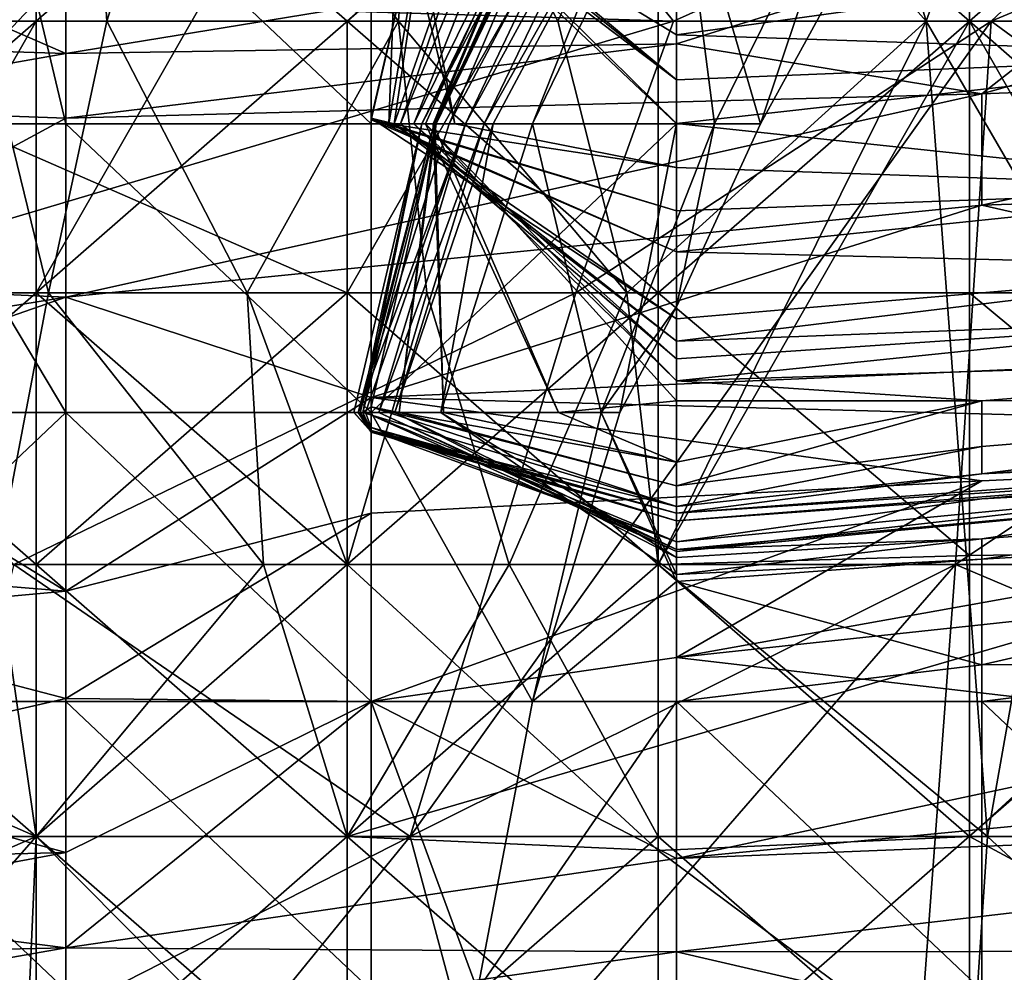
# Model space of a CAD drawing. Extents: x -1.1 to 1.1, y -0.36 to 0.36.
# Tile 76 of 256: x -0.9878 to -0.9736, y 0.1666 to 0.1803. Entities that reach past the tile are written whole.
import ezdxf

# ---------------------------------------------------------------- set-up
doc = ezdxf.new("R2010")
doc.units = 0

msp = doc.modelspace()

# ---------------------------------------------------------------- linework, layer by layer
for points in [[(-0.985999, 0.192005, 0.283987), (-1.000946, 0.173776, 0.283987), (-0.986207, 0.192005, 0.287894)], [(-0.991899, 0.184193, 0.280081), (-1.000946, 0.173776, 0.283987), (-0.985999, 0.192005, 0.283987)], [(-1.000946, 0.173776, 0.283987), (-1.000946, 0.173828, 0.287894), (-0.986207, 0.192005, 0.287894)], [(-1.000946, 0.173828, 0.287894), (-0.998717, 0.17638, 0.299612), (-0.986207, 0.192005, 0.287894)], [(-0.986207, 0.192005, 0.287894), (-0.998717, 0.17638, 0.299612), (-0.989379, 0.188099, 0.295706)], [(-0.982296, 0.178809, 0.180478), (-0.978328, 0.188327, 0.180478), (-0.982103, 0.178809, 0.184235)], [(-0.979463, 0.187109, 0.172963), (-0.978328, 0.188327, 0.180478), (-0.982296, 0.178809, 0.180478)], [(-0.980065, 0.182959, 0.187992), (-0.982103, 0.178809, 0.184235), (-0.978328, 0.188327, 0.180478)], [(-0.979463, 0.187109, 0.172963), (-0.982389, 0.178809, 0.176721), (-0.981767, 0.182959, 0.165449)], [(-0.982389, 0.178809, 0.176721), (-0.979463, 0.187109, 0.172963), (-0.982296, 0.178809, 0.180478)], [(-0.979821, 0.182959, 0.225563), (-0.981988, 0.178809, 0.214292), (-0.977956, 0.187109, 0.214292)], [(-0.981784, 0.178809, 0.20302), (-0.977956, 0.187109, 0.214292), (-0.981988, 0.178809, 0.214292)], [(-0.981784, 0.178809, 0.20302), (-0.978031, 0.187109, 0.206778), (-0.977956, 0.187109, 0.214292)], [(-0.979778, 0.182959, 0.199263), (-0.978031, 0.187109, 0.206778), (-0.981784, 0.178809, 0.20302)], [(-0.992004, 0.180287, 0.523381), (-0.996475, 0.184193, 0.524368), (-0.987532, 0.184193, 0.519733)], [(-0.992004, 0.180287, 0.523381), (-0.987532, 0.184193, 0.519733), (-0.983061, 0.180287, 0.519517)], [(-0.991875, 0.184193, 0.7293), (-0.991496, 0.17638, 0.717581), (-0.987532, 0.180567, 0.717581)], [(-0.987532, 0.184193, 0.271432), (-0.987532, 0.180287, 0.269085), (-0.991855, 0.180287, 0.272269)], [(-0.988443, 0.184193, 0.272269), (-0.987532, 0.184193, 0.271432), (-0.991855, 0.180287, 0.272269)], [(-0.986762, 0.184193, 0.346487), (-0.988313, 0.180287, 0.346487), (-0.986517, 0.180287, 0.350394)], [(-0.988313, 0.180287, 0.346487), (-0.986762, 0.184193, 0.346487), (-0.987836, 0.184193, 0.342581)], [(-0.987532, 0.184193, 0.519733), (-0.97859, 0.184193, 0.51558), (-0.983061, 0.180287, 0.519517)], [(-0.987532, 0.180287, 0.269085), (-0.987532, 0.184193, 0.271432), (-0.983061, 0.184193, 0.268598)], [(-0.978372, 0.180287, 0.701956), (-0.981521, 0.184193, 0.713675), (-0.987532, 0.180567, 0.717581)], [(-0.987532, 0.17638, 0.267655), (-0.983061, 0.184193, 0.268598), (-0.97859, 0.184193, 0.267207)], [(-0.987532, 0.180287, 0.269085), (-0.983061, 0.184193, 0.268598), (-0.987532, 0.17638, 0.267655)], [(-0.983061, 0.17638, 0.266638), (-0.987532, 0.17638, 0.267655), (-0.97859, 0.184193, 0.267207)], [(-0.98529, 0.184193, 0.350394), (-0.986762, 0.184193, 0.346487), (-0.986517, 0.180287, 0.350394)], [(-0.986517, 0.180287, 0.350394), (-0.982326, 0.180287, 0.358206), (-0.98529, 0.184193, 0.350394)], [(-0.982056, 0.184193, 0.358206), (-0.98529, 0.184193, 0.350394), (-0.982326, 0.180287, 0.358206)], [(-0.97859, 0.17638, 0.520211), (-0.983061, 0.180287, 0.519517), (-0.97859, 0.184193, 0.51558)], [(-0.97859, 0.17638, 0.266171), (-0.983061, 0.17638, 0.266638), (-0.97859, 0.184193, 0.267207)], [(-0.982056, 0.184193, 0.358206), (-0.982326, 0.180287, 0.358206), (-0.980032, 0.180287, 0.362112)], [(-0.982056, 0.184193, 0.358206), (-0.980032, 0.180287, 0.362112), (-0.978205, 0.184193, 0.366019)], [(-0.981521, 0.184193, 0.713675), (-0.978372, 0.180287, 0.701956), (-0.969648, 0.184193, 0.694256)], [(-0.978205, 0.184193, 0.366019), (-0.980032, 0.180287, 0.362112), (-0.974739, 0.180287, 0.369925)], [(-0.974119, 0.180287, 0.516347), (-0.97859, 0.17638, 0.520211), (-0.97859, 0.184193, 0.51558)], [(-0.974119, 0.184193, 0.513816), (-0.974119, 0.180287, 0.516347), (-0.97859, 0.184193, 0.51558)], [(-0.97859, 0.184193, 0.267207), (-0.974119, 0.184193, 0.266502), (-0.974119, 0.180287, 0.266211)], [(-0.974119, 0.180287, 0.266211), (-0.97859, 0.17638, 0.266171), (-0.97859, 0.184193, 0.267207)], [(-0.978372, 0.180287, 0.701956), (-0.973805, 0.180287, 0.694144), (-0.969648, 0.184193, 0.694256)], [(-0.975902, 0.184193, 0.369925), (-0.978205, 0.184193, 0.366019), (-0.974739, 0.180287, 0.369925)], [(-0.975902, 0.184193, 0.369925), (-0.974739, 0.180287, 0.369925), (-0.97334, 0.184193, 0.373831)], [(-0.97334, 0.184193, 0.373831), (-0.974739, 0.180287, 0.369925), (-0.972472, 0.17638, 0.369925)], [(-0.969648, 0.180287, 0.515279), (-0.974119, 0.180287, 0.516347), (-0.974119, 0.184193, 0.513816)], [(-0.974119, 0.180287, 0.266211), (-0.974119, 0.184193, 0.266502), (-0.969648, 0.184193, 0.266236)], [(-0.969648, 0.184193, 0.512197), (-0.969648, 0.180287, 0.515279), (-0.974119, 0.184193, 0.513816)], [(-0.974119, 0.180287, 0.266211), (-0.969648, 0.184193, 0.266236), (-0.965177, 0.180287, 0.266085)], [(-0.973805, 0.180287, 0.694144), (-0.965177, 0.183888, 0.686331), (-0.969648, 0.184193, 0.694256)], [(-0.965177, 0.183888, 0.686331), (-0.973805, 0.180287, 0.694144), (-0.968479, 0.17638, 0.678519)], [(-0.991497, 0.181733, 0.08655), (-0.987107, 0.183177, 0.079035), (-0.987107, 0.179821, 0.094064)], [(-0.969548, 0.182692, 0.082792), (-0.987107, 0.179821, 0.094064), (-0.987107, 0.183177, 0.079035)], [(-0.977782, 0.178809, 0.263134), (-0.980397, 0.178809, 0.259377), (-0.978328, 0.183062, 0.259377)], [(-0.97875, 0.182959, 0.25562), (-0.978328, 0.183062, 0.259377), (-0.980397, 0.178809, 0.259377)], [(-0.977782, 0.178809, 0.263134), (-0.978328, 0.183062, 0.259377), (-0.975731, 0.182959, 0.263134)], [(-0.989585, 0.178809, 0.266891), (-0.987107, 0.178809, 0.268908), (-0.988098, 0.182959, 0.266891)], [(-0.987107, 0.178809, 0.268908), (-0.987107, 0.182959, 0.267789), (-0.988098, 0.182959, 0.266891)], [(-0.982718, 0.182959, 0.269994), (-0.987107, 0.182959, 0.267789), (-0.982718, 0.178809, 0.26994)], [(-0.987107, 0.182959, 0.267789), (-0.987107, 0.178809, 0.268908), (-0.982718, 0.178809, 0.26994)], [(-0.982718, 0.17889, 0.169206), (-0.981767, 0.182959, 0.165449), (-0.982389, 0.178809, 0.176721)], [(-0.982718, 0.178868, 0.165449), (-0.981767, 0.182959, 0.165449), (-0.982718, 0.17889, 0.169206)], [(-0.982465, 0.178809, 0.161692), (-0.981767, 0.182959, 0.165449), (-0.982718, 0.178868, 0.165449)], [(-0.982532, 0.182959, 0.154178), (-0.978328, 0.179442, 0.150421), (-0.982718, 0.182959, 0.150342)], [(-0.982718, 0.182959, 0.150342), (-0.978328, 0.179442, 0.150421), (-0.982718, 0.182763, 0.146664)], [(-0.982718, 0.182959, 0.269994), (-0.978328, 0.178809, 0.268046), (-0.978328, 0.182959, 0.269369)], [(-0.982718, 0.178809, 0.26994), (-0.978328, 0.178809, 0.268046), (-0.982718, 0.182959, 0.269994)], [(-0.982532, 0.182959, 0.154178), (-0.982306, 0.182959, 0.157935), (-0.981515, 0.178809, 0.157935)], [(-0.981515, 0.178809, 0.157935), (-0.978328, 0.178815, 0.154178), (-0.982532, 0.182959, 0.154178)], [(-0.978328, 0.178815, 0.154178), (-0.978328, 0.179442, 0.150421), (-0.982532, 0.182959, 0.154178)], [(-0.982306, 0.182959, 0.157935), (-0.981767, 0.182959, 0.165449), (-0.982465, 0.178809, 0.161692)], [(-0.982306, 0.182959, 0.157935), (-0.982465, 0.178809, 0.161692), (-0.981515, 0.178809, 0.157935)], [(-0.982103, 0.178809, 0.184235), (-0.980065, 0.182959, 0.187992), (-0.981938, 0.178809, 0.187992)], [(-0.981988, 0.178809, 0.214292), (-0.979821, 0.182959, 0.225563), (-0.981811, 0.178809, 0.22932)], [(-0.981938, 0.178809, 0.187992), (-0.980065, 0.182959, 0.187992), (-0.981824, 0.178809, 0.191749)], [(-0.981824, 0.178809, 0.191749), (-0.980065, 0.182959, 0.187992), (-0.981804, 0.178809, 0.195506)], [(-0.981811, 0.178809, 0.22932), (-0.979821, 0.182959, 0.225563), (-0.981595, 0.178809, 0.236834)], [(-0.981804, 0.178809, 0.195506), (-0.979778, 0.182959, 0.199263), (-0.981784, 0.178809, 0.20302)], [(-0.980065, 0.182959, 0.187992), (-0.979778, 0.182959, 0.199263), (-0.981804, 0.178809, 0.195506)], [(-0.981595, 0.178809, 0.236834), (-0.979386, 0.182959, 0.240592), (-0.981362, 0.178809, 0.244349)], [(-0.979821, 0.182959, 0.225563), (-0.979386, 0.182959, 0.240592), (-0.981595, 0.178809, 0.236834)], [(-0.981362, 0.178809, 0.244349), (-0.979102, 0.182959, 0.244349), (-0.981091, 0.178809, 0.251863)], [(-0.979386, 0.182959, 0.240592), (-0.979102, 0.182959, 0.244349), (-0.981362, 0.178809, 0.244349)], [(-0.981091, 0.178809, 0.251863), (-0.97875, 0.182959, 0.25562), (-0.980964, 0.178809, 0.25562)], [(-0.97875, 0.182959, 0.25562), (-0.981091, 0.178809, 0.251863), (-0.979102, 0.182959, 0.244349)], [(-0.980964, 0.178809, 0.25562), (-0.97875, 0.182959, 0.25562), (-0.980397, 0.178809, 0.259377)], [(-0.978328, 0.178809, 0.268046), (-0.977122, 0.178809, 0.266891), (-0.978328, 0.182959, 0.269369)], [(-0.974852, 0.182959, 0.266891), (-0.978328, 0.182959, 0.269369), (-0.977122, 0.178809, 0.266891)], [(-0.977782, 0.178809, 0.263134), (-0.975731, 0.182959, 0.263134), (-0.977122, 0.178809, 0.266891)], [(-0.975731, 0.182959, 0.263134), (-0.974852, 0.182959, 0.266891), (-0.977122, 0.178809, 0.266891)], [(-0.973938, 0.179243, 0.097821), (-0.960769, 0.182959, 0.08263), (-0.965159, 0.179577, 0.097821)], [(-0.969548, 0.182692, 0.082792), (-0.960769, 0.182959, 0.08263), (-0.973938, 0.179243, 0.097821)], [(-0.978328, 0.179442, 0.150421), (-0.978328, 0.180088, 0.146664), (-0.982718, 0.182763, 0.146664)], [(-0.978328, 0.180088, 0.146664), (-0.978328, 0.180867, 0.142906), (-0.982718, 0.182763, 0.146664)], [(-0.987107, 0.179821, 0.094064), (-0.969548, 0.182692, 0.082792), (-0.978328, 0.179961, 0.094064)], [(-0.978328, 0.179961, 0.094064), (-0.969548, 0.182692, 0.082792), (-0.973938, 0.179243, 0.097821)], [(-0.991497, 0.179961, 0.094064), (-0.991497, 0.181733, 0.08655), (-0.987107, 0.179821, 0.094064)], [(-0.969548, 0.1798, 0.150421), (-0.969548, 0.181305, 0.142906), (-0.978328, 0.180088, 0.146664)], [(-0.969548, 0.181305, 0.142906), (-0.978328, 0.180867, 0.142906), (-0.978328, 0.180088, 0.146664)], [(-0.987532, 0.180567, 0.717581), (-0.991496, 0.17638, 0.717581), (-0.978372, 0.180287, 0.701956)], [(-0.992004, 0.172474, 0.26798), (-0.996475, 0.172474, 0.270519), (-0.987532, 0.180287, 0.269085)], [(-0.991855, 0.180287, 0.272269), (-0.987532, 0.180287, 0.269085), (-0.996475, 0.172474, 0.270519)], [(-0.992004, 0.17638, 0.52503), (-0.992004, 0.180287, 0.523381), (-0.983061, 0.17638, 0.521601)], [(-0.983061, 0.180287, 0.519517), (-0.983061, 0.17638, 0.521601), (-0.992004, 0.180287, 0.523381)], [(-0.987532, 0.17638, 0.267655), (-0.992004, 0.172474, 0.26798), (-0.987532, 0.180287, 0.269085)], [(-0.979774, 0.17638, 0.69805), (-0.978372, 0.180287, 0.701956), (-0.991496, 0.17638, 0.717581)], [(-0.988313, 0.180287, 0.346487), (-0.989859, 0.17638, 0.346487), (-0.987356, 0.17638, 0.350394)], [(-0.987356, 0.17638, 0.350394), (-0.986517, 0.180287, 0.350394), (-0.988313, 0.180287, 0.346487)], [(-0.986517, 0.180287, 0.350394), (-0.987356, 0.17638, 0.350394), (-0.984499, 0.17638, 0.3543)], [(-0.986517, 0.180287, 0.350394), (-0.984499, 0.17638, 0.3543), (-0.982326, 0.180287, 0.358206)], [(-0.982326, 0.180287, 0.358206), (-0.984499, 0.17638, 0.3543), (-0.981915, 0.17638, 0.358206)], [(-0.97859, 0.17638, 0.520211), (-0.983061, 0.17638, 0.521601), (-0.983061, 0.180287, 0.519517)], [(-0.980032, 0.180287, 0.362112), (-0.982326, 0.180287, 0.358206), (-0.979043, 0.17638, 0.362112)], [(-0.981915, 0.17638, 0.358206), (-0.979043, 0.17638, 0.362112), (-0.982326, 0.180287, 0.358206)], [(-0.973805, 0.180287, 0.694144), (-0.979774, 0.17638, 0.69805), (-0.982158, 0.168568, 0.690237)], [(-0.97432, 0.172474, 0.682425), (-0.973805, 0.180287, 0.694144), (-0.982158, 0.168568, 0.690237)], [(-0.980032, 0.180287, 0.362112), (-0.979043, 0.17638, 0.362112), (-0.974739, 0.180287, 0.369925)], [(-0.978372, 0.180287, 0.701956), (-0.979774, 0.17638, 0.69805), (-0.973805, 0.180287, 0.694144)], [(-0.979043, 0.17638, 0.362112), (-0.97859, 0.172474, 0.360604), (-0.974739, 0.180287, 0.369925)], [(-0.974119, 0.17638, 0.519169), (-0.97859, 0.17638, 0.520211), (-0.974119, 0.180287, 0.516347)], [(-0.974739, 0.180287, 0.369925), (-0.97859, 0.172474, 0.360604), (-0.973859, 0.168568, 0.362112)], [(-0.97859, 0.172474, 0.265982), (-0.97859, 0.17638, 0.266171), (-0.974119, 0.180287, 0.266211)], [(-0.969648, 0.172474, 0.265946), (-0.97859, 0.172474, 0.265982), (-0.974119, 0.180287, 0.266211)], [(-0.972472, 0.17638, 0.369925), (-0.974739, 0.180287, 0.369925), (-0.973859, 0.168568, 0.362112)], [(-0.97432, 0.172474, 0.682425), (-0.968479, 0.17638, 0.678519), (-0.973805, 0.180287, 0.694144)], [(-0.969648, 0.180287, 0.515279), (-0.969648, 0.17638, 0.518624), (-0.974119, 0.180287, 0.516347)], [(-0.974119, 0.17638, 0.519169), (-0.974119, 0.180287, 0.516347), (-0.969648, 0.17638, 0.518624)], [(-0.965177, 0.180287, 0.266085), (-0.969648, 0.172474, 0.265946), (-0.974119, 0.180287, 0.266211)], [(-0.978328, 0.180088, 0.146664), (-0.978328, 0.179442, 0.150421), (-0.969548, 0.1798, 0.150421)], [(-0.991497, 0.179049, 0.097821), (-0.991497, 0.179961, 0.094064), (-0.987107, 0.179821, 0.094064)], [(-0.973938, 0.179243, 0.097821), (-0.987107, 0.17889, 0.097821), (-0.978328, 0.179961, 0.094064)], [(-0.987107, 0.17889, 0.097821), (-0.987107, 0.179821, 0.094064), (-0.978328, 0.179961, 0.094064)], [(-0.987107, 0.179821, 0.094064), (-0.987107, 0.17889, 0.097821), (-0.991497, 0.179049, 0.097821)], [(-0.978328, 0.179442, 0.150421), (-0.978328, 0.178815, 0.154178), (-0.969548, 0.1798, 0.150421)], [(-0.978328, 0.178815, 0.154178), (-0.969548, 0.17788, 0.161692), (-0.969548, 0.1798, 0.150421)], [(-0.973938, 0.177643, 0.105335), (-0.965159, 0.179577, 0.097821), (-0.969548, 0.177791, 0.105335)], [(-0.965159, 0.179577, 0.097821), (-0.973938, 0.177643, 0.105335), (-0.973938, 0.179243, 0.097821)], [(-0.987107, 0.176317, 0.109092), (-0.973938, 0.179243, 0.097821), (-0.973938, 0.177643, 0.105335)], [(-0.973938, 0.179243, 0.097821), (-0.987107, 0.176317, 0.109092), (-0.987107, 0.17889, 0.097821)], [(-0.991497, 0.179049, 0.097821), (-0.987107, 0.17889, 0.097821), (-0.991497, 0.176515, 0.109092)], [(-0.991497, 0.176515, 0.109092), (-0.987107, 0.17889, 0.097821), (-0.987107, 0.176317, 0.109092)], [(-0.989585, 0.178809, 0.266891), (-0.990857, 0.174659, 0.266891), (-0.987107, 0.174659, 0.269491)], [(-0.987107, 0.178809, 0.268908), (-0.989585, 0.178809, 0.266891), (-0.987107, 0.174659, 0.269491)], [(-0.982718, 0.174659, 0.269375), (-0.982718, 0.178809, 0.26994), (-0.987107, 0.178809, 0.268908)], [(-0.982718, 0.174659, 0.269375), (-0.987107, 0.178809, 0.268908), (-0.987107, 0.174659, 0.269491)], [(-0.982878, 0.174659, 0.221806), (-0.982968, 0.174659, 0.214292), (-0.981988, 0.178809, 0.214292)], [(-0.982837, 0.174659, 0.206778), (-0.981988, 0.178809, 0.214292), (-0.982968, 0.174659, 0.214292)], [(-0.981595, 0.178809, 0.236834), (-0.981362, 0.178809, 0.244349), (-0.982903, 0.174659, 0.225563)], [(-0.982903, 0.174659, 0.225563), (-0.981362, 0.178809, 0.244349), (-0.982799, 0.174659, 0.244349)], [(-0.982903, 0.174659, 0.225563), (-0.981811, 0.178809, 0.22932), (-0.981595, 0.178809, 0.236834)], [(-0.982878, 0.174659, 0.221806), (-0.981811, 0.178809, 0.22932), (-0.982903, 0.174659, 0.225563)], [(-0.982878, 0.174659, 0.221806), (-0.981988, 0.178809, 0.214292), (-0.981811, 0.178809, 0.22932)], [(-0.982837, 0.174659, 0.206778), (-0.981784, 0.178809, 0.20302), (-0.981988, 0.178809, 0.214292)], [(-0.982718, 0.174741, 0.20302), (-0.981784, 0.178809, 0.20302), (-0.982837, 0.174659, 0.206778)], [(-0.982799, 0.174659, 0.244349), (-0.981362, 0.178809, 0.244349), (-0.982609, 0.174659, 0.251863)], [(-0.982389, 0.178809, 0.176721), (-0.978328, 0.176008, 0.172963), (-0.982718, 0.17889, 0.169206)], [(-0.978328, 0.176008, 0.172963), (-0.978328, 0.176973, 0.165449), (-0.982718, 0.17889, 0.169206)], [(-0.982718, 0.17889, 0.169206), (-0.978328, 0.176973, 0.165449), (-0.982718, 0.178868, 0.165449)], [(-0.978328, 0.176973, 0.165449), (-0.978328, 0.177562, 0.161692), (-0.982718, 0.178868, 0.165449)], [(-0.982718, 0.178868, 0.165449), (-0.978328, 0.177562, 0.161692), (-0.982465, 0.178809, 0.161692)], [(-0.982314, 0.174659, 0.199263), (-0.981784, 0.178809, 0.20302), (-0.982718, 0.174741, 0.20302)], [(-0.978328, 0.178809, 0.268046), (-0.982718, 0.178809, 0.26994), (-0.982718, 0.174659, 0.269375)], [(-0.982718, 0.174659, 0.269375), (-0.979143, 0.174659, 0.266891), (-0.978328, 0.178809, 0.268046)], [(-0.982609, 0.174659, 0.251863), (-0.981091, 0.178809, 0.251863), (-0.982379, 0.174659, 0.25562)], [(-0.981091, 0.178809, 0.251863), (-0.982609, 0.174659, 0.251863), (-0.981362, 0.178809, 0.244349)], [(-0.978328, 0.177562, 0.161692), (-0.978328, 0.178181, 0.157935), (-0.982465, 0.178809, 0.161692)], [(-0.982465, 0.178809, 0.161692), (-0.978328, 0.178181, 0.157935), (-0.981515, 0.178809, 0.157935)], [(-0.982296, 0.178809, 0.180478), (-0.978328, 0.175689, 0.176721), (-0.982389, 0.178809, 0.176721)], [(-0.978328, 0.175689, 0.176721), (-0.978328, 0.176008, 0.172963), (-0.982389, 0.178809, 0.176721)], [(-0.982379, 0.174659, 0.25562), (-0.980964, 0.178809, 0.25562), (-0.981717, 0.174659, 0.259377)], [(-0.980964, 0.178809, 0.25562), (-0.982379, 0.174659, 0.25562), (-0.981091, 0.178809, 0.251863)], [(-0.981804, 0.178809, 0.195506), (-0.981784, 0.178809, 0.20302), (-0.982314, 0.174659, 0.199263)], [(-0.981804, 0.178809, 0.195506), (-0.982314, 0.174659, 0.199263), (-0.981678, 0.174659, 0.195506)], [(-0.982103, 0.178809, 0.184235), (-0.978328, 0.175434, 0.180478), (-0.982296, 0.178809, 0.180478)], [(-0.978328, 0.175434, 0.180478), (-0.978328, 0.175689, 0.176721), (-0.982296, 0.178809, 0.180478)], [(-0.981938, 0.178809, 0.187992), (-0.978328, 0.175117, 0.184235), (-0.982103, 0.178809, 0.184235)], [(-0.978328, 0.175117, 0.184235), (-0.978328, 0.175434, 0.180478), (-0.982103, 0.178809, 0.184235)], [(-0.981938, 0.178809, 0.187992), (-0.981824, 0.178809, 0.191749), (-0.980025, 0.174659, 0.191749)], [(-0.978328, 0.174829, 0.187992), (-0.981938, 0.178809, 0.187992), (-0.980025, 0.174659, 0.191749)], [(-0.978328, 0.175117, 0.184235), (-0.981938, 0.178809, 0.187992), (-0.978328, 0.174829, 0.187992)], [(-0.981824, 0.178809, 0.191749), (-0.981804, 0.178809, 0.195506), (-0.981678, 0.174659, 0.195506)], [(-0.981824, 0.178809, 0.191749), (-0.981678, 0.174659, 0.195506), (-0.980025, 0.174659, 0.191749)], [(-0.980397, 0.178809, 0.259377), (-0.979412, 0.174659, 0.263134), (-0.981717, 0.174659, 0.259377)], [(-0.980397, 0.178809, 0.259377), (-0.981717, 0.174659, 0.259377), (-0.980964, 0.178809, 0.25562)], [(-0.981515, 0.178809, 0.157935), (-0.978328, 0.178181, 0.157935), (-0.978328, 0.178815, 0.154178)], [(-0.980397, 0.178809, 0.259377), (-0.977782, 0.178809, 0.263134), (-0.979412, 0.174659, 0.263134)], [(-0.978328, 0.176178, 0.266891), (-0.979412, 0.174659, 0.263134), (-0.977782, 0.178809, 0.263134)], [(-0.978328, 0.178809, 0.268046), (-0.979143, 0.174659, 0.266891), (-0.978328, 0.176178, 0.266891)], [(-0.978328, 0.178815, 0.154178), (-0.978328, 0.178181, 0.157935), (-0.969548, 0.17788, 0.161692)], [(-0.977122, 0.178809, 0.266891), (-0.978328, 0.178809, 0.268046), (-0.978328, 0.176178, 0.266891)], [(-0.977782, 0.178809, 0.263134), (-0.977122, 0.178809, 0.266891), (-0.978328, 0.176178, 0.266891)], [(-0.978328, 0.178181, 0.157935), (-0.978328, 0.177562, 0.161692), (-0.969548, 0.17788, 0.161692)], [(-0.969548, 0.176757, 0.169206), (-0.969548, 0.17788, 0.161692), (-0.978328, 0.176973, 0.165449)], [(-0.969548, 0.17788, 0.161692), (-0.978328, 0.177562, 0.161692), (-0.978328, 0.176973, 0.165449)], [(-0.969548, 0.177791, 0.105335), (-0.965159, 0.175646, 0.116607), (-0.973938, 0.177643, 0.105335)], [(-0.973938, 0.177643, 0.105335), (-0.982718, 0.174879, 0.116607), (-0.987107, 0.176317, 0.109092)], [(-0.982718, 0.174879, 0.116607), (-0.973938, 0.177643, 0.105335), (-0.965159, 0.175646, 0.116607)], [(-0.978328, 0.176973, 0.165449), (-0.978328, 0.176008, 0.172963), (-0.969548, 0.176757, 0.169206)], [(-0.969548, 0.176024, 0.176721), (-0.969548, 0.176757, 0.169206), (-0.978328, 0.175689, 0.176721)], [(-0.978328, 0.176008, 0.172963), (-0.978328, 0.175689, 0.176721), (-0.969548, 0.176757, 0.169206)], [(-0.991497, 0.175604, 0.112849), (-0.991497, 0.176515, 0.109092), (-0.987107, 0.176317, 0.109092)], [(-0.996475, 0.172474, 0.528459), (-0.992004, 0.17638, 0.52503), (-0.987532, 0.172474, 0.525244)], [(-0.983061, 0.17638, 0.521601), (-0.987532, 0.172474, 0.525244), (-0.992004, 0.17638, 0.52503)], [(-0.987532, 0.168568, 0.26617), (-0.992004, 0.172474, 0.26798), (-0.987532, 0.17638, 0.267655)], [(-0.991496, 0.17638, 0.717581), (-0.987856, 0.172474, 0.705862), (-0.979774, 0.17638, 0.69805)], [(-0.987356, 0.17638, 0.350394), (-0.989859, 0.17638, 0.346487), (-0.988101, 0.172474, 0.350394)], [(-0.988101, 0.172474, 0.350394), (-0.984264, 0.172474, 0.3543), (-0.987356, 0.17638, 0.350394)], [(-0.982158, 0.168568, 0.690237), (-0.979774, 0.17638, 0.69805), (-0.987856, 0.172474, 0.705862)], [(-0.983061, 0.172474, 0.523929), (-0.987532, 0.172474, 0.525244), (-0.983061, 0.17638, 0.521601)], [(-0.983061, 0.172474, 0.266161), (-0.987532, 0.17638, 0.267655), (-0.983061, 0.17638, 0.266638)], [(-0.983061, 0.172474, 0.266161), (-0.987532, 0.168568, 0.26617), (-0.987532, 0.17638, 0.267655)], [(-0.987356, 0.17638, 0.350394), (-0.984264, 0.172474, 0.3543), (-0.984499, 0.17638, 0.3543)], [(-0.983061, 0.172474, 0.35557), (-0.981915, 0.17638, 0.358206), (-0.984499, 0.17638, 0.3543)], [(-0.984499, 0.17638, 0.3543), (-0.984264, 0.172474, 0.3543), (-0.983061, 0.172474, 0.35557)], [(-0.97859, 0.17638, 0.520211), (-0.983061, 0.172474, 0.523929), (-0.983061, 0.17638, 0.521601)], [(-0.97859, 0.172474, 0.522947), (-0.983061, 0.172474, 0.523929), (-0.97859, 0.17638, 0.520211)], [(-0.981915, 0.17638, 0.358206), (-0.983061, 0.172474, 0.35557), (-0.980734, 0.172474, 0.358206)], [(-0.983061, 0.17638, 0.266638), (-0.97859, 0.17638, 0.266171), (-0.97859, 0.172474, 0.265982)], [(-0.97859, 0.172474, 0.265982), (-0.983061, 0.172474, 0.266161), (-0.983061, 0.17638, 0.266638)], [(-0.981915, 0.17638, 0.358206), (-0.980734, 0.172474, 0.358206), (-0.979043, 0.17638, 0.362112)], [(-0.979043, 0.17638, 0.362112), (-0.980734, 0.172474, 0.358206), (-0.97859, 0.172474, 0.360604)], [(-0.97859, 0.172474, 0.522947), (-0.97859, 0.17638, 0.520211), (-0.974119, 0.172604, 0.522269)], [(-0.974119, 0.17638, 0.519169), (-0.974119, 0.172604, 0.522269), (-0.97859, 0.17638, 0.520211)], [(-0.969648, 0.170499, 0.670706), (-0.968479, 0.17638, 0.678519), (-0.97432, 0.172474, 0.682425)], [(-0.969648, 0.17638, 0.518624), (-0.969648, 0.172668, 0.522269), (-0.974119, 0.17638, 0.519169)], [(-0.974119, 0.172604, 0.522269), (-0.974119, 0.17638, 0.519169), (-0.969648, 0.172668, 0.522269)], [(-0.969648, 0.168568, 0.365524), (-0.972472, 0.17638, 0.369925), (-0.973859, 0.168568, 0.362112)], [(-0.991497, 0.175604, 0.112849), (-0.987107, 0.176317, 0.109092), (-0.991497, 0.174787, 0.116607)], [(-0.987107, 0.176317, 0.109092), (-0.987107, 0.172093, 0.127878), (-0.991497, 0.174787, 0.116607)], [(-0.987107, 0.176317, 0.109092), (-0.982718, 0.174879, 0.116607), (-0.987107, 0.172093, 0.127878)], [(-0.979412, 0.174659, 0.263134), (-0.978328, 0.176178, 0.266891), (-0.979143, 0.174659, 0.266891)], [(-0.978328, 0.175434, 0.180478), (-0.978328, 0.175117, 0.184235), (-0.969548, 0.176024, 0.176721)], [(-0.978328, 0.175689, 0.176721), (-0.978328, 0.175434, 0.180478), (-0.969548, 0.176024, 0.176721)], [(-0.978328, 0.175117, 0.184235), (-0.965159, 0.175535, 0.187992), (-0.969548, 0.176024, 0.176721)], [(-0.965159, 0.175646, 0.116607), (-0.960769, 0.17429, 0.124121), (-0.982718, 0.174879, 0.116607)], [(-0.965159, 0.175535, 0.187992), (-0.978328, 0.175117, 0.184235), (-0.973938, 0.174828, 0.191749)], [(-0.965159, 0.174895, 0.199263), (-0.965159, 0.175535, 0.187992), (-0.973938, 0.174828, 0.191749)], [(-0.978328, 0.174829, 0.187992), (-0.973938, 0.174828, 0.191749), (-0.978328, 0.175117, 0.184235)], [(-0.991497, 0.172451, 0.127878), (-0.991497, 0.174787, 0.116607), (-0.987107, 0.172093, 0.127878)], [(-0.982718, 0.174879, 0.116607), (-0.982718, 0.173212, 0.124121), (-0.987107, 0.172093, 0.127878)], [(-0.973938, 0.173678, 0.124121), (-0.982718, 0.174879, 0.116607), (-0.960769, 0.17429, 0.124121)], [(-0.973938, 0.173678, 0.124121), (-0.982718, 0.173212, 0.124121), (-0.982718, 0.174879, 0.116607)], [(-0.980025, 0.174659, 0.191749), (-0.978328, 0.173946, 0.195506), (-0.978328, 0.174829, 0.187992)], [(-0.973938, 0.174828, 0.191749), (-0.978328, 0.174829, 0.187992), (-0.978328, 0.173946, 0.195506)], [(-0.973938, 0.174828, 0.191749), (-0.978328, 0.173607, 0.199263), (-0.973938, 0.174173, 0.199263)], [(-0.973938, 0.174828, 0.191749), (-0.978328, 0.173946, 0.195506), (-0.978328, 0.173607, 0.199263)], [(-0.965159, 0.174895, 0.199263), (-0.973938, 0.174173, 0.199263), (-0.973938, 0.17378, 0.206778)], [(-0.965159, 0.174895, 0.199263), (-0.973938, 0.174828, 0.191749), (-0.973938, 0.174173, 0.199263)], [(-0.960769, 0.174639, 0.210535), (-0.965159, 0.174895, 0.199263), (-0.973938, 0.17378, 0.206778)], [(-0.987107, 0.174659, 0.269491), (-0.991497, 0.170509, 0.267125), (-0.987107, 0.170509, 0.269628)], [(-0.991497, 0.170509, 0.267125), (-0.987107, 0.174659, 0.269491), (-0.990857, 0.174659, 0.266891)], [(-0.987107, 0.174659, 0.269491), (-0.982718, 0.170509, 0.268571), (-0.982718, 0.174659, 0.269375)], [(-0.987107, 0.170509, 0.269628), (-0.982718, 0.170509, 0.268571), (-0.987107, 0.174659, 0.269491)], [(-0.982718, 0.174383, 0.218049), (-0.982968, 0.174659, 0.214292), (-0.982878, 0.174659, 0.221806)], [(-0.982968, 0.174659, 0.214292), (-0.982718, 0.174383, 0.218049), (-0.982718, 0.174402, 0.210535)], [(-0.982837, 0.174659, 0.206778), (-0.982968, 0.174659, 0.214292), (-0.982718, 0.174402, 0.210535)], [(-0.982718, 0.174403, 0.236834), (-0.982903, 0.174659, 0.225563), (-0.982718, 0.174447, 0.240592)], [(-0.982718, 0.174378, 0.233077), (-0.982903, 0.174659, 0.225563), (-0.982718, 0.174403, 0.236834)], [(-0.982903, 0.174659, 0.225563), (-0.982718, 0.174378, 0.233077), (-0.982718, 0.174448, 0.221806)], [(-0.982718, 0.174448, 0.221806), (-0.982878, 0.174659, 0.221806), (-0.982903, 0.174659, 0.225563)], [(-0.982718, 0.174447, 0.240592), (-0.982903, 0.174659, 0.225563), (-0.982799, 0.174659, 0.244349)], [(-0.982718, 0.174383, 0.218049), (-0.982878, 0.174659, 0.221806), (-0.982718, 0.174448, 0.221806)], [(-0.982837, 0.174659, 0.206778), (-0.978328, 0.173312, 0.206778), (-0.982718, 0.174741, 0.20302)], [(-0.978328, 0.173312, 0.206778), (-0.982837, 0.174659, 0.206778), (-0.982718, 0.174402, 0.210535)], [(-0.982609, 0.174659, 0.251863), (-0.978328, 0.172665, 0.248106), (-0.982799, 0.174659, 0.244349)], [(-0.978328, 0.172801, 0.240592), (-0.982799, 0.174659, 0.244349), (-0.978328, 0.172665, 0.248106)], [(-0.982799, 0.174659, 0.244349), (-0.978328, 0.172801, 0.240592), (-0.982718, 0.174447, 0.240592)], [(-0.978328, 0.173607, 0.199263), (-0.982718, 0.174741, 0.20302), (-0.978328, 0.173312, 0.206778)], [(-0.982718, 0.174741, 0.20302), (-0.978328, 0.173607, 0.199263), (-0.982314, 0.174659, 0.199263)], [(-0.982718, 0.170509, 0.268571), (-0.980397, 0.170509, 0.266891), (-0.982718, 0.174659, 0.269375)], [(-0.979143, 0.174659, 0.266891), (-0.982718, 0.174659, 0.269375), (-0.980397, 0.170509, 0.266891)], [(-0.982379, 0.174659, 0.25562), (-0.978328, 0.17269, 0.251863), (-0.982609, 0.174659, 0.251863)], [(-0.978328, 0.17269, 0.251863), (-0.978328, 0.172665, 0.248106), (-0.982609, 0.174659, 0.251863)], [(-0.981717, 0.174659, 0.259377), (-0.978328, 0.172578, 0.25562), (-0.982379, 0.174659, 0.25562)], [(-0.978328, 0.172578, 0.25562), (-0.978328, 0.17269, 0.251863), (-0.982379, 0.174659, 0.25562)], [(-0.978328, 0.173607, 0.199263), (-0.978328, 0.173946, 0.195506), (-0.982314, 0.174659, 0.199263)], [(-0.982314, 0.174659, 0.199263), (-0.978328, 0.173946, 0.195506), (-0.981678, 0.174659, 0.195506)], [(-0.979412, 0.174659, 0.263134), (-0.978328, 0.172335, 0.259377), (-0.981717, 0.174659, 0.259377)], [(-0.978328, 0.172335, 0.259377), (-0.978328, 0.172578, 0.25562), (-0.981717, 0.174659, 0.259377)], [(-0.981678, 0.174659, 0.195506), (-0.978328, 0.173946, 0.195506), (-0.980025, 0.174659, 0.191749)], [(-0.979143, 0.174659, 0.266891), (-0.980397, 0.170509, 0.266891), (-0.979412, 0.174659, 0.263134)], [(-0.979412, 0.174659, 0.263134), (-0.980397, 0.170509, 0.266891), (-0.978328, 0.172231, 0.263134)], [(-0.978328, 0.172335, 0.259377), (-0.979412, 0.174659, 0.263134), (-0.978328, 0.172231, 0.263134)], [(-0.965159, 0.17419, 0.214292), (-0.960769, 0.174639, 0.210535), (-0.973938, 0.17378, 0.206778)], [(-0.982718, 0.174448, 0.221806), (-0.978328, 0.173213, 0.218049), (-0.982718, 0.174383, 0.218049)], [(-0.982718, 0.174378, 0.233077), (-0.978328, 0.173104, 0.22932), (-0.982718, 0.174448, 0.221806)], [(-0.978328, 0.173104, 0.22932), (-0.978328, 0.173213, 0.218049), (-0.982718, 0.174448, 0.221806)], [(-0.982718, 0.174447, 0.240592), (-0.978328, 0.172801, 0.240592), (-0.982718, 0.174403, 0.236834)], [(-0.978328, 0.173104, 0.22932), (-0.982718, 0.174403, 0.236834), (-0.978328, 0.172801, 0.240592)], [(-0.982718, 0.174403, 0.236834), (-0.978328, 0.173104, 0.22932), (-0.982718, 0.174378, 0.233077)], [(-0.982718, 0.174383, 0.218049), (-0.978328, 0.173214, 0.214292), (-0.982718, 0.174402, 0.210535)], [(-0.978328, 0.173312, 0.206778), (-0.982718, 0.174402, 0.210535), (-0.978328, 0.173214, 0.214292)], [(-0.978328, 0.173214, 0.214292), (-0.982718, 0.174383, 0.218049), (-0.978328, 0.173213, 0.218049)], [(-0.978328, 0.171141, 0.135392), (-0.960769, 0.17429, 0.124121), (-0.965159, 0.172552, 0.131635)], [(-0.960769, 0.17429, 0.124121), (-0.978328, 0.171141, 0.135392), (-0.973938, 0.173678, 0.124121)], [(-0.965159, 0.17419, 0.214292), (-0.978328, 0.173213, 0.218049), (-0.969548, 0.173793, 0.221806)], [(-0.978328, 0.173213, 0.218049), (-0.965159, 0.17419, 0.214292), (-0.978328, 0.173214, 0.214292)], [(-0.978328, 0.173214, 0.214292), (-0.965159, 0.17419, 0.214292), (-0.973938, 0.17378, 0.206778)], [(-0.973938, 0.174173, 0.199263), (-0.978328, 0.173312, 0.206778), (-0.973938, 0.17378, 0.206778)], [(-0.973938, 0.174173, 0.199263), (-0.978328, 0.173607, 0.199263), (-0.978328, 0.173312, 0.206778)], [(-0.969548, 0.173653, 0.240592), (-0.965159, 0.173989, 0.233077), (-0.973938, 0.173418, 0.233077)], [(-0.973938, 0.173418, 0.233077), (-0.965159, 0.173989, 0.233077), (-0.969548, 0.173793, 0.221806)], [(-0.982718, 0.173212, 0.124121), (-0.973938, 0.173678, 0.124121), (-0.982718, 0.170509, 0.137317)], [(-0.982718, 0.170509, 0.137317), (-0.973938, 0.173678, 0.124121), (-0.978328, 0.171141, 0.135392)], [(-0.978328, 0.173104, 0.22932), (-0.969548, 0.173793, 0.221806), (-0.978328, 0.173213, 0.218049)], [(-0.969548, 0.173793, 0.221806), (-0.978328, 0.173104, 0.22932), (-0.973938, 0.173418, 0.233077)], [(-0.973938, 0.17378, 0.206778), (-0.978328, 0.173312, 0.206778), (-0.978328, 0.173214, 0.214292)], [(-0.978328, 0.172665, 0.248106), (-0.969548, 0.173653, 0.240592), (-0.978328, 0.172801, 0.240592)], [(-0.973938, 0.173418, 0.233077), (-0.978328, 0.172801, 0.240592), (-0.969548, 0.173653, 0.240592)], [(-0.969548, 0.173498, 0.248106), (-0.969548, 0.173653, 0.240592), (-0.978328, 0.172665, 0.248106)], [(-0.969548, 0.173498, 0.248106), (-0.978328, 0.17269, 0.251863), (-0.973938, 0.172847, 0.25562)], [(-0.978328, 0.17269, 0.251863), (-0.969548, 0.173498, 0.248106), (-0.978328, 0.172665, 0.248106)], [(-0.978328, 0.172801, 0.240592), (-0.973938, 0.173418, 0.233077), (-0.978328, 0.173104, 0.22932)], [(-0.969548, 0.173498, 0.248106), (-0.973938, 0.172847, 0.25562), (-0.969548, 0.173183, 0.25562)], [(-0.982718, 0.173212, 0.124121), (-0.982718, 0.170509, 0.137317), (-0.987107, 0.170548, 0.135392)], [(-0.987107, 0.172093, 0.127878), (-0.982718, 0.173212, 0.124121), (-0.987107, 0.170548, 0.135392)], [(-0.969548, 0.173183, 0.25562), (-0.973938, 0.172554, 0.259377), (-0.965159, 0.173053, 0.259377)], [(-0.973938, 0.172847, 0.25562), (-0.973938, 0.172554, 0.259377), (-0.969548, 0.173183, 0.25562)], [(-0.965159, 0.173053, 0.259377), (-0.973938, 0.171035, 0.263134), (-0.969548, 0.171056, 0.263134)], [(-0.973938, 0.172554, 0.259377), (-0.973938, 0.171035, 0.263134), (-0.965159, 0.173053, 0.259377)], [(-0.978328, 0.172335, 0.259377), (-0.973938, 0.172554, 0.259377), (-0.973938, 0.172847, 0.25562)], [(-0.978328, 0.172578, 0.25562), (-0.978328, 0.172335, 0.259377), (-0.973938, 0.172847, 0.25562)], [(-0.978328, 0.172578, 0.25562), (-0.973938, 0.172847, 0.25562), (-0.978328, 0.17269, 0.251863)], [(-0.974119, 0.168568, 0.526061), (-0.969648, 0.172668, 0.522269), (-0.969648, 0.166157, 0.530081)], [(-0.969648, 0.172668, 0.522269), (-0.974119, 0.168568, 0.526061), (-0.974119, 0.172604, 0.522269)], [(-0.974119, 0.168568, 0.526061), (-0.97859, 0.172474, 0.522947), (-0.974119, 0.172604, 0.522269)], [(-0.973938, 0.171035, 0.263134), (-0.973938, 0.172554, 0.259377), (-0.978328, 0.172231, 0.263134)], [(-0.978328, 0.172231, 0.263134), (-0.973938, 0.172554, 0.259377), (-0.978328, 0.172335, 0.259377)], [(-0.978328, 0.171141, 0.135392), (-0.965159, 0.172552, 0.131635), (-0.969548, 0.17012, 0.142906)], [(-0.987532, 0.172474, 0.525244), (-0.987532, 0.168568, 0.527505), (-0.996475, 0.172474, 0.528459)], [(-0.987532, 0.168568, 0.527505), (-0.996475, 0.164662, 0.531999), (-0.996475, 0.172474, 0.528459)], [(-0.987532, 0.168568, 0.26617), (-0.992004, 0.168568, 0.266927), (-0.992004, 0.172474, 0.26798)], [(-0.987107, 0.172093, 0.127878), (-0.991497, 0.171694, 0.131635), (-0.991497, 0.172451, 0.127878)], [(-0.990828, 0.168568, 0.350394), (-0.987532, 0.168568, 0.352808), (-0.988101, 0.172474, 0.350394)], [(-0.989828, 0.164662, 0.69805), (-0.982158, 0.168568, 0.690237), (-0.987856, 0.172474, 0.705862)], [(-0.984264, 0.172474, 0.3543), (-0.988101, 0.172474, 0.350394), (-0.987532, 0.168568, 0.352808)], [(-0.983061, 0.172474, 0.523929), (-0.983061, 0.168568, 0.526521), (-0.987532, 0.172474, 0.525244)], [(-0.983061, 0.168568, 0.526521), (-0.987532, 0.168568, 0.527505), (-0.987532, 0.172474, 0.525244)], [(-0.987532, 0.168568, 0.352808), (-0.983061, 0.168568, 0.35564), (-0.984264, 0.172474, 0.3543)], [(-0.987532, 0.168568, 0.26617), (-0.983061, 0.172474, 0.266161), (-0.983061, 0.168568, 0.265913)], [(-0.983061, 0.168568, 0.35564), (-0.983061, 0.172474, 0.35557), (-0.984264, 0.172474, 0.3543)], [(-0.983061, 0.168568, 0.35564), (-0.980734, 0.172474, 0.358206), (-0.983061, 0.172474, 0.35557)], [(-0.97859, 0.172474, 0.265982), (-0.983061, 0.168568, 0.265913), (-0.983061, 0.172474, 0.266161)], [(-0.97859, 0.172474, 0.265982), (-0.969648, 0.172474, 0.265946), (-0.983061, 0.168568, 0.265913)], [(-0.97859, 0.172474, 0.522947), (-0.97859, 0.168364, 0.526175), (-0.983061, 0.172474, 0.523929)], [(-0.983061, 0.168568, 0.526521), (-0.983061, 0.172474, 0.523929), (-0.97859, 0.168364, 0.526175)], [(-0.983061, 0.168568, 0.35564), (-0.97859, 0.168568, 0.358642), (-0.980734, 0.172474, 0.358206)], [(-0.983061, 0.168568, 0.265913), (-0.969648, 0.172474, 0.265946), (-0.97859, 0.164662, 0.265745)], [(-0.982158, 0.168568, 0.690237), (-0.981106, 0.164662, 0.682425), (-0.97432, 0.172474, 0.682425)], [(-0.9749, 0.164662, 0.670706), (-0.97432, 0.172474, 0.682425), (-0.981106, 0.164662, 0.682425)], [(-0.97859, 0.168568, 0.358642), (-0.97859, 0.172474, 0.360604), (-0.980734, 0.172474, 0.358206)], [(-0.974119, 0.168568, 0.526061), (-0.97859, 0.168364, 0.526175), (-0.97859, 0.172474, 0.522947)], [(-0.97859, 0.168568, 0.358642), (-0.973859, 0.168568, 0.362112), (-0.97859, 0.172474, 0.360604)], [(-0.960706, 0.156849, 0.265931), (-0.97859, 0.164662, 0.265745), (-0.969648, 0.172474, 0.265946)], [(-0.9749, 0.164662, 0.670706), (-0.969648, 0.170499, 0.670706), (-0.97432, 0.172474, 0.682425)], [(-0.96353, 0.172474, 0.662894), (-0.969648, 0.170499, 0.670706), (-0.974119, 0.161082, 0.662894)], [(-0.967349, 0.164662, 0.655081), (-0.96353, 0.172474, 0.662894), (-0.974119, 0.161082, 0.662894)], [(-0.980397, 0.170509, 0.266891), (-0.978328, 0.170509, 0.264214), (-0.978328, 0.172231, 0.263134)], [(-0.978328, 0.172231, 0.263134), (-0.978328, 0.170509, 0.264214), (-0.973938, 0.171035, 0.263134)], [(-0.991497, 0.171694, 0.131635), (-0.987107, 0.172093, 0.127878), (-0.987107, 0.170548, 0.135392)], [(-0.991497, 0.171694, 0.131635), (-0.987107, 0.170548, 0.135392), (-0.991497, 0.169546, 0.142906)], [(-0.978328, 0.171141, 0.135392), (-0.978328, 0.168248, 0.150421), (-0.982718, 0.170509, 0.137317)], [(-0.969548, 0.17012, 0.142906), (-0.978328, 0.168248, 0.150421), (-0.978328, 0.171141, 0.135392)], [(-0.973938, 0.170509, 0.263565), (-0.973938, 0.171035, 0.263134), (-0.978328, 0.170509, 0.264214)], [(-0.973938, 0.171035, 0.263134), (-0.973938, 0.170509, 0.263565), (-0.969548, 0.171056, 0.263134)], [(-0.969548, 0.170509, 0.263572), (-0.969548, 0.171056, 0.263134), (-0.973938, 0.170509, 0.263565)], [(-0.991497, 0.169546, 0.142906), (-0.987107, 0.170548, 0.135392), (-0.987107, 0.168338, 0.146664)], [(-0.982718, 0.170509, 0.137317), (-0.987107, 0.168338, 0.146664), (-0.987107, 0.170548, 0.135392)], [(-0.987107, 0.170509, 0.269628), (-0.991497, 0.170509, 0.267125), (-0.987107, 0.166359, 0.269628)], [(-0.991497, 0.166359, 0.267825), (-0.987107, 0.166359, 0.269628), (-0.991497, 0.170509, 0.267125)], [(-0.987107, 0.166964, 0.154178), (-0.982718, 0.170509, 0.137317), (-0.978328, 0.168248, 0.150421)], [(-0.982718, 0.170509, 0.268571), (-0.987107, 0.170509, 0.269628), (-0.982718, 0.166359, 0.267883)], [(-0.982718, 0.166359, 0.267883), (-0.987107, 0.170509, 0.269628), (-0.987107, 0.166359, 0.269628)], [(-0.987107, 0.168338, 0.146664), (-0.982718, 0.170509, 0.137317), (-0.987107, 0.166964, 0.154178)], [(-0.980397, 0.170509, 0.266891), (-0.982718, 0.170509, 0.268571), (-0.981189, 0.166359, 0.266891)], [(-0.982718, 0.170509, 0.268571), (-0.982718, 0.166359, 0.267883), (-0.981189, 0.166359, 0.266891)], [(-0.978328, 0.170509, 0.264214), (-0.980397, 0.170509, 0.266891), (-0.981189, 0.166359, 0.266891)], [(-0.978328, 0.170509, 0.264214), (-0.981189, 0.166359, 0.266891), (-0.978328, 0.166359, 0.264987)], [(-0.978328, 0.170509, 0.264214), (-0.973938, 0.166359, 0.264387), (-0.973938, 0.170509, 0.263565)], [(-0.973938, 0.166359, 0.264387), (-0.978328, 0.170509, 0.264214), (-0.978328, 0.166359, 0.264987)], [(-0.974119, 0.161082, 0.662894), (-0.969648, 0.170499, 0.670706), (-0.9749, 0.164662, 0.670706)], [(-0.973938, 0.170509, 0.263565), (-0.969548, 0.166359, 0.26432), (-0.969548, 0.170509, 0.263572)], [(-0.973938, 0.170509, 0.263565), (-0.973938, 0.166359, 0.264387), (-0.969548, 0.166359, 0.26432)], [(-0.965159, 0.169512, 0.146664), (-0.978328, 0.168248, 0.150421), (-0.969548, 0.17012, 0.142906)], [(-0.991497, 0.168223, 0.150421), (-0.991497, 0.169546, 0.142906), (-0.987107, 0.168338, 0.146664)], [(-0.978328, 0.168248, 0.150421), (-0.965159, 0.169512, 0.146664), (-0.960769, 0.168951, 0.150421)], [(-0.978328, 0.166907, 0.157935), (-0.960769, 0.168951, 0.150421), (-0.960769, 0.166928, 0.161692)], [(-0.960769, 0.168951, 0.150421), (-0.978328, 0.166907, 0.157935), (-0.978328, 0.168248, 0.150421)], [(-0.987532, 0.168568, 0.527505), (-0.987703, 0.164662, 0.530081), (-0.996475, 0.164662, 0.531999)], [(-0.987532, 0.168568, 0.352808), (-0.992004, 0.163463, 0.3543), (-0.983061, 0.164662, 0.357558)], [(-0.987532, 0.168568, 0.352808), (-0.990828, 0.168568, 0.350394), (-0.992004, 0.163463, 0.3543)], [(-0.992004, 0.168568, 0.266927), (-0.987532, 0.168568, 0.26617), (-0.987532, 0.164662, 0.265789)], [(-0.987532, 0.164662, 0.265789), (-0.992004, 0.164662, 0.266218), (-0.992004, 0.168568, 0.266927)], [(-0.988513, 0.160755, 0.690237), (-0.982158, 0.168568, 0.690237), (-0.989828, 0.164662, 0.69805)], [(-0.981106, 0.164662, 0.682425), (-0.982158, 0.168568, 0.690237), (-0.988513, 0.160755, 0.690237)], [(-0.983061, 0.164061, 0.530081), (-0.987703, 0.164662, 0.530081), (-0.987532, 0.168568, 0.527505)], [(-0.983061, 0.168568, 0.265913), (-0.97859, 0.164662, 0.265745), (-0.987532, 0.164662, 0.265789)], [(-0.983061, 0.164061, 0.530081), (-0.987532, 0.168568, 0.527505), (-0.983061, 0.168568, 0.526521)], [(-0.983061, 0.168568, 0.35564), (-0.987532, 0.168568, 0.352808), (-0.983061, 0.164662, 0.357558)], [(-0.983061, 0.168568, 0.265913), (-0.987532, 0.164662, 0.265789), (-0.987532, 0.168568, 0.26617)], [(-0.97859, 0.168568, 0.358642), (-0.983061, 0.164662, 0.357558), (-0.97859, 0.164662, 0.359091)], [(-0.97859, 0.168568, 0.358642), (-0.983061, 0.168568, 0.35564), (-0.983061, 0.164662, 0.357558)], [(-0.983061, 0.164061, 0.530081), (-0.983061, 0.168568, 0.526521), (-0.97859, 0.164662, 0.529688)], [(-0.97859, 0.168364, 0.526175), (-0.97859, 0.164662, 0.529688), (-0.983061, 0.168568, 0.526521)], [(-0.97859, 0.168364, 0.526175), (-0.974119, 0.168568, 0.526061), (-0.974119, 0.165031, 0.530081)], [(-0.974119, 0.164662, 0.360625), (-0.973859, 0.168568, 0.362112), (-0.97859, 0.168568, 0.358642)], [(-0.97859, 0.164662, 0.359091), (-0.974119, 0.164662, 0.360625), (-0.97859, 0.168568, 0.358642)], [(-0.974119, 0.165031, 0.530081), (-0.974119, 0.168568, 0.526061), (-0.969648, 0.166157, 0.530081)], [(-0.974119, 0.164662, 0.360625), (-0.969648, 0.164662, 0.362268), (-0.973859, 0.168568, 0.362112)], [(-0.969648, 0.164662, 0.362268), (-0.969648, 0.168568, 0.365524), (-0.973859, 0.168568, 0.362112)], [(-0.991497, 0.168223, 0.150421), (-0.987107, 0.168338, 0.146664), (-0.991497, 0.167524, 0.154178)], [(-0.987107, 0.168338, 0.146664), (-0.987107, 0.166964, 0.154178), (-0.991497, 0.167524, 0.154178)], [(-0.974119, 0.165031, 0.530081), (-0.97859, 0.164662, 0.529688), (-0.97859, 0.168364, 0.526175)], [(-0.987107, 0.166964, 0.154178), (-0.978328, 0.168248, 0.150421), (-0.978328, 0.166907, 0.157935)], [(-0.987107, 0.166964, 0.154178), (-0.991497, 0.16687, 0.157935), (-0.991497, 0.167524, 0.154178)], [(-0.991497, 0.16687, 0.157935), (-0.987107, 0.166964, 0.154178), (-0.991497, 0.166195, 0.161692)], [(-0.987107, 0.166964, 0.154178), (-0.987107, 0.165661, 0.161692), (-0.991497, 0.166195, 0.161692)], [(-0.978328, 0.166907, 0.157935), (-0.987107, 0.165661, 0.161692), (-0.987107, 0.166964, 0.154178)], [(-0.987107, 0.165661, 0.161692), (-0.978328, 0.166907, 0.157935), (-0.973938, 0.165895, 0.165449)], [(-0.960769, 0.166928, 0.161692), (-0.973938, 0.165895, 0.165449), (-0.978328, 0.166907, 0.157935)], [(-0.973938, 0.165895, 0.165449), (-0.960769, 0.166928, 0.161692), (-0.95638, 0.16536, 0.172963)]]:
    msp.add_3dface(points)

doc.saveas('drawing.dxf')
